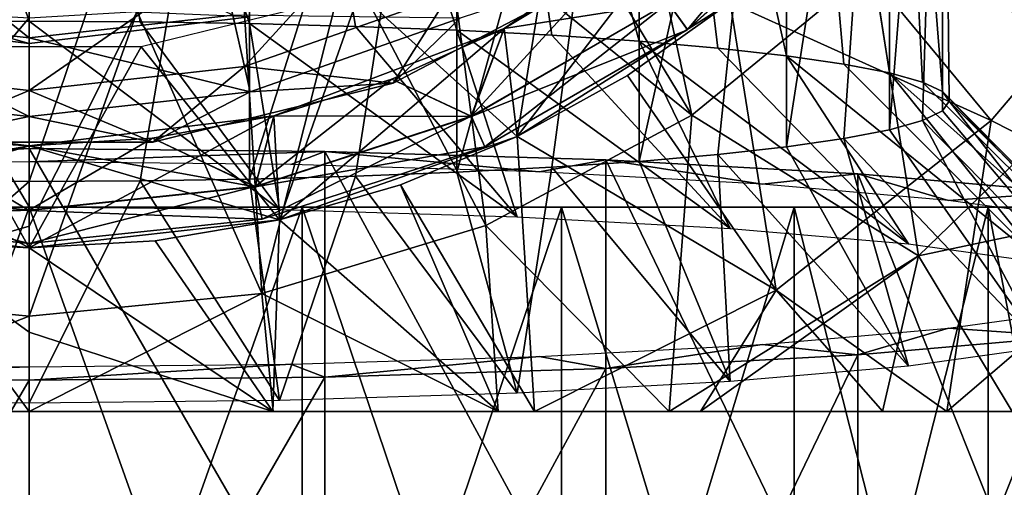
# Model space of a CAD drawing. Header units: millimetres. Extents: x -84 to 84, y -375 to 242.
# Tile 143 of 166: x -0.09 to 9.54, y 191.53 to 196.1. Entities that reach past the tile are written whole.
import ezdxf

# ---------------------------------------------------------------- set-up
doc = ezdxf.new("R2010")
doc.units = ezdxf.units.MM
doc.header["$LTSCALE"] = 81.481481
for name, color, linetype in [('225', 7, 'CONTINUOUS'), ('239', 7, 'CONTINUOUS'), ('248', 7, 'CONTINUOUS'), ('250', 7, 'CONTINUOUS'), ('251', 7, 'CONTINUOUS'), ('252', 7, 'CONTINUOUS'), ('253', 7, 'CONTINUOUS'), ('254', 7, 'CONTINUOUS'), ('255', 7, 'CONTINUOUS'), ('256', 7, 'CONTINUOUS'), ('257', 7, 'CONTINUOUS'), ('258', 7, 'CONTINUOUS'), ('259', 7, 'CONTINUOUS'), ('260', 7, 'CONTINUOUS'), ('261', 7, 'CONTINUOUS'), ('262', 7, 'CONTINUOUS'), ('263', 7, 'CONTINUOUS'), ('267', 7, 'CONTINUOUS'), ('268', 7, 'CONTINUOUS'), ('284', 7, 'CONTINUOUS'), ('285', 7, 'CONTINUOUS'), ('286', 7, 'CONTINUOUS'), ('287', 7, 'CONTINUOUS'), ('292', 7, 'CONTINUOUS'), ('293', 7, 'CONTINUOUS'), ('294', 7, 'CONTINUOUS'), ('295', 7, 'CONTINUOUS'), ('52', 7, 'CONTINUOUS'), ('53', 7, 'CONTINUOUS'), ('59', 7, 'CONTINUOUS')]:
    doc.layers.add(name, color=color, linetype=linetype)

msp = doc.modelspace()

# ---------------------------------------------------------------- linework, layer by layer
at = {"layer": '225', "color": 7, "linetype": 'CONTINUOUS', "true_color": 0xa2afbf}
for points in [[(0, 186.7675, 4.425), (2.6692, 186.7675, 4.1243), (0, 194.2675, 4.425), (0, 186.7675, 4.425)], [(0, 194.2675, 4.425), (2.6692, 186.7675, 4.1243), (2.6703, 194.2675, 4.1241), (0, 194.2675, 4.425)], [(2.6692, 186.7675, -19.2743), (0, 186.7675, -19.575), (2.6703, 194.2675, -19.2741), (2.6692, 186.7675, -19.2743)], [(2.6703, 194.2675, -19.2741), (0, 186.7675, -19.575), (0, 194.2675, -19.575), (2.6703, 194.2675, -19.2741)], [(2.6692, 186.7675, 4.1243), (5.2051, 186.7675, 3.2372), (2.6703, 194.2675, 4.1241), (2.6692, 186.7675, 4.1243)], [(5.2051, 186.7675, -18.3872), (2.6692, 186.7675, -19.2743), (5.2066, 194.2675, -18.3866), (5.2051, 186.7675, -18.3872)], [(5.2066, 194.2675, -18.3866), (2.6692, 186.7675, -19.2743), (2.6703, 194.2675, -19.2741), (5.2066, 194.2675, -18.3866)], [(2.6703, 194.2675, 4.1241), (5.2051, 186.7675, 3.2372), (5.2066, 194.2675, 3.2366), (2.6703, 194.2675, 4.1241)], [(5.2051, 186.7675, 3.2372), (7.4803, 186.7675, 1.8079), (5.2066, 194.2675, 3.2366), (5.2051, 186.7675, 3.2372)], [(7.4803, 186.7675, -16.9579), (5.2051, 186.7675, -18.3872), (7.4819, 194.2675, -16.957), (7.4803, 186.7675, -16.9579)], [(7.4819, 194.2675, -16.957), (5.2051, 186.7675, -18.3872), (5.2066, 194.2675, -18.3866), (7.4819, 194.2675, -16.957)], [(5.2066, 194.2675, 3.2366), (7.4803, 186.7675, 1.8079), (7.4819, 194.2675, 1.807), (5.2066, 194.2675, 3.2366)], [(7.4803, 186.7675, 1.8079), (9.3807, 186.7675, -0.0921), (7.4819, 194.2675, 1.807), (7.4803, 186.7675, 1.8079)], [(9.3807, 186.7675, -15.0579), (7.4803, 186.7675, -16.9579), (9.382, 194.2675, -15.0569), (9.3807, 186.7675, -15.0579)], [(9.382, 194.2675, -15.0569), (7.4803, 186.7675, -16.9579), (7.4819, 194.2675, -16.957), (9.382, 194.2675, -15.0569)], [(7.4819, 194.2675, 1.807), (9.3807, 186.7675, -0.0921), (9.382, 194.2675, -0.0931), (7.4819, 194.2675, 1.807)], [(9.3807, 186.7675, -0.0921), (10.8107, 186.7675, -2.3675), (9.382, 194.2675, -0.0931), (9.3807, 186.7675, -0.0921)], [(10.8107, 186.7675, -12.7825), (9.3807, 186.7675, -15.0579), (10.8116, 194.2675, -12.7816), (10.8107, 186.7675, -12.7825)], [(10.8116, 194.2675, -12.7816), (9.3807, 186.7675, -15.0579), (9.382, 194.2675, -15.0569), (10.8116, 194.2675, -12.7816)], [(9.382, 194.2675, -0.0931), (10.8107, 186.7675, -2.3675), (10.8116, 194.2675, -2.3684), (9.382, 194.2675, -0.0931)]]:
    msp.add_3dface(points, dxfattribs=at)
at = {"layer": '239', "color": 7, "linetype": 'CONTINUOUS', "true_color": 0xa2afbf}
for points in [[(-2.6692, 186.7675, 4.1243), (0, 186.7675, 4.425), (-2.6703, 194.2675, 4.1241), (-2.6692, 186.7675, 4.1243)], [(0, 186.7675, 4.425), (0, 194.2675, 4.425), (-2.6703, 194.2675, 4.1241), (0, 186.7675, 4.425)], [(0, 194.2675, -19.575), (-2.6692, 186.7675, -19.2743), (-2.6703, 194.2675, -19.2741), (0, 194.2675, -19.575)], [(0, 186.7675, -19.575), (-2.6692, 186.7675, -19.2743), (0, 194.2675, -19.575), (0, 186.7675, -19.575)]]:
    msp.add_3dface(points, dxfattribs=at)
at = {"layer": '248', "color": 7, "linetype": 'CONTINUOUS', "true_color": 0xa2afbf}
for points in [[(-2.4475, 194.1434, 19.625), (0, 193.8675, 19.625), (-2.4475, 194.1434, 21.625), (-2.4475, 194.1434, 19.625)], [(-2.4475, 194.1434, 21.625), (0, 193.8675, 19.625), (0, 193.8675, 21.625), (-2.4475, 194.1434, 21.625)]]:
    msp.add_3dface(points, dxfattribs=at)
at = {"layer": '250', "color": 7, "linetype": 'CONTINUOUS', "true_color": 0xa2afbf}
for points in [[(-1.0568, 196.1816, -22.375), (0, 196.1175, -22.375), (-2.2765, 193.4226, -20.2007), (-1.0568, 196.1816, -22.375)], [(-2.2765, 193.4226, -20.2007), (0, 196.1175, -22.375), (0, 194.081, -20.9624), (-2.2765, 193.4226, -20.2007)], [(0, 193.1983, -20.2007), (-2.2765, 193.4226, -20.2007), (0, 194.081, -20.9624), (0, 193.1983, -20.2007)], [(0, 192.2675, 4.2594), (-1.2314, 193.9366, 5.7741), (-2.3835, 192.2673, 4.0142), (0, 192.2675, 4.2594)], [(0, 193.8675, 5.7741), (-1.2314, 193.9366, 5.7741), (0, 193.0433, 5.0423), (0, 193.8675, 5.7741)], [(0, 193.0433, 5.0423), (-1.2314, 193.9366, 5.7741), (0, 192.2675, 4.2594), (0, 193.0433, 5.0423)], [(0, 193.1983, -20.2007), (-2.3848, 192.2673, -19.0274), (-2.2765, 193.4226, -20.2007), (0, 193.1983, -20.2007)], [(0, 192.2675, -19.2729), (-2.3848, 192.2673, -19.0274), (0, 193.1983, -20.2007), (0, 192.2675, -19.2729)]]:
    msp.add_3dface(points, dxfattribs=at)
at = {"layer": '251', "color": 7, "linetype": 'CONTINUOUS', "true_color": 0xa2afbf}
for points in [[(-1.2314, 193.9366, 5.7741), (0, 193.8675, 5.7741), (-2.4475, 194.1434, 7.625), (-1.2314, 193.9366, 5.7741)], [(-2.4475, 194.1434, 7.625), (0, 193.8675, 5.7741), (0, 193.8675, 7.625), (-2.4475, 194.1434, 7.625)]]:
    msp.add_3dface(points, dxfattribs=at)
at = {"layer": '252', "color": 7, "linetype": 'CONTINUOUS', "true_color": 0xa2afbf}
for points in [[(4.6476, 196.0132, 7.625), (4.7733, 194.9571, 7.625), (6.6308, 197.3822, 7.625), (4.6476, 196.0132, 7.625)], [(4.7733, 194.9571, 7.625), (6.8578, 196.267, 7.625), (6.6308, 197.3822, 7.625), (4.7733, 194.9571, 7.625)], [(2.393, 195.1582, 7.625), (2.4475, 194.1434, 7.625), (4.6476, 196.0132, 7.625), (2.393, 195.1582, 7.625)], [(2.4475, 194.1434, 7.625), (4.7733, 194.9571, 7.625), (4.6476, 196.0132, 7.625), (2.4475, 194.1434, 7.625)], [(-2.4475, 194.1434, 7.625), (0, 193.8675, 7.625), (-2.393, 195.1582, 7.625), (-2.4475, 194.1434, 7.625)], [(0, 193.8675, 7.625), (0, 194.8675, 7.625), (-2.393, 195.1582, 7.625), (0, 193.8675, 7.625)], [(0, 194.8675, 7.625), (2.4475, 194.1434, 7.625), (2.393, 195.1582, 7.625), (0, 194.8675, 7.625)], [(0, 193.8675, 7.625), (2.4475, 194.1434, 7.625), (0, 194.8675, 7.625), (0, 193.8675, 7.625)]]:
    msp.add_3dface(points, dxfattribs=at)
at = {"layer": '253', "color": 7, "linetype": 'CONTINUOUS', "true_color": 0xa2afbf}
for points in [[(-2.393, 195.1582, 7.625), (0, 194.8675, 7.625), (-2.3932, 195.1581, 10.125), (-2.393, 195.1582, 7.625)], [(-2.3932, 195.1581, 10.125), (0, 194.8675, 7.625), (-1.2054, 194.9404, 10.125), (-2.3932, 195.1581, 10.125)], [(-1.2054, 194.9404, 10.125), (0, 194.8675, 7.625), (0, 194.8675, 10.125), (-1.2054, 194.9404, 10.125)]]:
    msp.add_3dface(points, dxfattribs=at)
at = {"layer": '254', "color": 7, "linetype": 'CONTINUOUS', "true_color": 0xa2afbf}
for points in [[(-2.2108, 194.4664, 15.7965), (0, 194.2341, 15.7965), (-1.2054, 194.9404, 17.125), (-2.2108, 194.4664, 15.7965)], [(-1.2054, 194.9404, 10.125), (0, 194.8675, 10.125), (-2.2105, 194.4679, 11.4494), (-1.2054, 194.9404, 10.125)], [(-2.2105, 194.4679, 11.4494), (0, 194.8675, 10.125), (0, 194.2355, 11.4494), (-2.2105, 194.4679, 11.4494)], [(0, 194.2341, 15.7965), (0, 194.8675, 17.125), (-1.2054, 194.9404, 17.125), (0, 194.2341, 15.7965)], [(-2.2784, 194.1487, 14.3594), (0, 193.9092, 14.3594), (-2.2108, 194.4664, 15.7965), (-2.2784, 194.1487, 14.3594)], [(-2.2105, 194.4679, 11.4494), (0, 194.2355, 11.4494), (-2.2783, 194.1491, 12.8862), (-2.2105, 194.4679, 11.4494)], [(0, 193.9092, 14.3594), (0, 194.2341, 15.7965), (-2.2108, 194.4664, 15.7965), (0, 193.9092, 14.3594)], [(0, 194.2355, 11.4494), (0, 193.9097, 12.8862), (-2.2783, 194.1491, 12.8862), (0, 194.2355, 11.4494)], [(-2.2783, 194.1491, 12.8862), (0, 193.9097, 12.8862), (-2.2784, 194.1487, 14.3594), (-2.2783, 194.1491, 12.8862)], [(0, 193.9097, 12.8862), (0, 193.9092, 14.3594), (-2.2784, 194.1487, 14.3594), (0, 193.9097, 12.8862)]]:
    msp.add_3dface(points, dxfattribs=at)
at = {"layer": '255', "color": 7, "linetype": 'CONTINUOUS', "true_color": 0xa2afbf}
for points in [[(-1.2054, 194.9404, 17.125), (0, 194.8675, 17.125), (-2.393, 195.1582, 19.625), (-1.2054, 194.9404, 17.125)], [(-2.393, 195.1582, 19.625), (0, 194.8675, 17.125), (0, 194.8675, 19.625), (-2.393, 195.1582, 19.625)]]:
    msp.add_3dface(points, dxfattribs=at)
at = {"layer": '256', "color": 7, "linetype": 'CONTINUOUS', "true_color": 0xa2afbf}
for points in [[(4.6476, 196.0132, 19.625), (6.6308, 197.3822, 19.625), (4.7733, 194.9571, 19.625), (4.6476, 196.0132, 19.625)], [(4.7733, 194.9571, 19.625), (6.6308, 197.3822, 19.625), (6.8578, 196.267, 19.625), (4.7733, 194.9571, 19.625)], [(2.393, 195.1582, 19.625), (4.6476, 196.0132, 19.625), (2.4475, 194.1434, 19.625), (2.393, 195.1582, 19.625)], [(2.4475, 194.1434, 19.625), (4.6476, 196.0132, 19.625), (4.7733, 194.9571, 19.625), (2.4475, 194.1434, 19.625)], [(-2.4475, 194.1434, 19.625), (-2.393, 195.1582, 19.625), (0, 194.8675, 19.625), (-2.4475, 194.1434, 19.625)], [(0, 193.8675, 19.625), (0, 194.8675, 19.625), (2.393, 195.1582, 19.625), (0, 193.8675, 19.625)], [(0, 193.8675, 19.625), (2.393, 195.1582, 19.625), (2.4475, 194.1434, 19.625), (0, 193.8675, 19.625)], [(0, 193.8675, 19.625), (-2.4475, 194.1434, 19.625), (0, 194.8675, 19.625), (0, 193.8675, 19.625)]]:
    msp.add_3dface(points, dxfattribs=at)
at = {"layer": '257', "color": 7, "linetype": 'CONTINUOUS', "true_color": 0xa2afbf}
for points in [[(6.8578, 196.267, 21.625), (4.7733, 194.9571, 21.625), (6.8578, 196.267, 19.625), (6.8578, 196.267, 21.625)], [(4.7733, 194.9571, 21.625), (4.7733, 194.9571, 19.625), (6.8578, 196.267, 19.625), (4.7733, 194.9571, 21.625)], [(4.7733, 194.9571, 21.625), (2.4475, 194.1434, 21.625), (4.7733, 194.9571, 19.625), (4.7733, 194.9571, 21.625)], [(2.4475, 194.1434, 21.625), (2.4475, 194.1434, 19.625), (4.7733, 194.9571, 19.625), (2.4475, 194.1434, 21.625)], [(0, 193.8675, 21.625), (0, 193.8675, 19.625), (2.4475, 194.1434, 19.625), (0, 193.8675, 21.625)], [(2.4475, 194.1434, 21.625), (0, 193.8675, 21.625), (2.4475, 194.1434, 19.625), (2.4475, 194.1434, 21.625)]]:
    msp.add_3dface(points, dxfattribs=at)
at = {"layer": '258', "color": 7, "linetype": 'CONTINUOUS', "true_color": 0xa2afbf}
for points in [[(8.2513, 196.6162, -20.2007), (9.7025, 198.3845, -20.2007), (10.7832, 195.8061, -17.4391), (8.2513, 196.6162, -20.2007)], [(4.9703, 197.6665, -22.375), (5.8018, 198.3176, -22.375), (6.483, 195.165, -20.2007), (4.9703, 197.6665, -22.375)], [(6.483, 195.165, -20.2007), (5.8018, 198.3176, -22.375), (8.2513, 196.6162, -20.2007), (6.483, 195.165, -20.2007)], [(4.0669, 197.1202, -22.375), (4.9703, 197.6665, -22.375), (6.483, 195.165, -20.2007), (4.0669, 197.1202, -22.375)], [(3.1024, 196.686, -22.375), (4.0669, 197.1202, -22.375), (4.4656, 194.0866, -20.2007), (3.1024, 196.686, -22.375)], [(4.4656, 194.0866, -20.2007), (4.0669, 197.1202, -22.375), (6.483, 195.165, -20.2007), (4.4656, 194.0866, -20.2007)], [(7.7779, 197.089, 5.7741), (6.8581, 196.2671, 5.7741), (9.4092, 195.1136, 3.1434), (7.7779, 197.089, 5.7741)], [(11.1429, 197.1534, 3.1434), (7.7779, 197.089, 5.7741), (9.4092, 195.1136, 3.1434), (11.1429, 197.1534, 3.1434)], [(11.1429, 197.1534, 3.1434), (9.4092, 195.1136, 3.1434), (11.228, 194.19, 0.0302), (11.1429, 197.1534, 3.1434)], [(2.0936, 196.3718, -22.375), (3.1024, 196.686, -22.375), (2.2765, 193.4226, -20.2007), (2.0936, 196.3718, -22.375)], [(2.2765, 193.4226, -20.2007), (3.1024, 196.686, -22.375), (4.4656, 194.0866, -20.2007), (2.2765, 193.4226, -20.2007)], [(6.483, 195.165, -20.2007), (8.2513, 196.6162, -20.2007), (8.6981, 193.7891, -17.4391), (6.483, 195.165, -20.2007)], [(8.6981, 193.7891, -17.4391), (8.2513, 196.6162, -20.2007), (10.7832, 195.8061, -17.4391), (8.6981, 193.7891, -17.4391)], [(1.0568, 196.1816, -22.375), (2.0936, 196.3718, -22.375), (2.2765, 193.4226, -20.2007), (1.0568, 196.1816, -22.375)], [(6.8581, 196.2671, 5.7741), (5.8521, 195.5534, 5.7741), (7.3084, 193.4544, 3.1434), (6.8581, 196.2671, 5.7741)], [(9.4092, 195.1136, 3.1434), (6.8581, 196.2671, 5.7741), (7.3084, 193.4544, 3.1434), (9.4092, 195.1136, 3.1434)], [(0, 196.1175, -22.375), (1.0568, 196.1816, -22.375), (0, 194.081, -20.9624), (0, 196.1175, -22.375)], [(1.0568, 196.1816, -22.375), (0, 193.1983, -20.2007), (0, 194.081, -20.9624), (1.0568, 196.1816, -22.375)], [(0, 193.1983, -20.2007), (1.0568, 196.1816, -22.375), (2.2765, 193.4226, -20.2007), (0, 193.1983, -20.2007)], [(11.9949, 194.4864, -14.2297), (8.6981, 193.7891, -17.4391), (10.7832, 195.8061, -17.4391), (11.9949, 194.4864, -14.2297)], [(5.8521, 195.5534, 5.7741), (4.7725, 194.9567, 5.7741), (7.3084, 193.4544, 3.1434), (5.8521, 195.5534, 5.7741)], [(4.4656, 194.0866, -20.2007), (6.483, 195.165, -20.2007), (6.2611, 192.2675, -17.4605), (4.4656, 194.0866, -20.2007)], [(6.2611, 192.2675, -17.4605), (6.483, 195.165, -20.2007), (8.6981, 193.7891, -17.4391), (6.2611, 192.2675, -17.4605)], [(9.4092, 195.1136, 3.1434), (7.3084, 193.4544, 3.1434), (8.9756, 192.2672, 0.0799), (9.4092, 195.1136, 3.1434)], [(9.4092, 195.1136, 3.1434), (8.9756, 192.2672, 0.0799), (11.228, 194.19, 0.0302), (9.4092, 195.1136, 3.1434)], [(4.7725, 194.9567, 5.7741), (3.6329, 194.4847, 5.7741), (4.9433, 192.2676, 3.166), (4.7725, 194.9567, 5.7741)], [(7.3084, 193.4544, 3.1434), (4.7725, 194.9567, 5.7741), (4.9433, 192.2676, 3.166), (7.3084, 193.4544, 3.1434)], [(3.6329, 194.4847, 5.7741), (2.4476, 194.1433, 5.7741), (4.5885, 192.2671, 3.3233), (3.6329, 194.4847, 5.7741)], [(4.9433, 192.2676, 3.166), (3.6329, 194.4847, 5.7741), (4.5885, 192.2671, 3.3233), (4.9433, 192.2676, 3.166)], [(11.9949, 194.4864, -14.2297), (9.6154, 192.2669, -14.2604), (8.6981, 193.7891, -17.4391), (11.9949, 194.4864, -14.2297)], [(8.9756, 192.2672, 0.0799), (9.923, 192.2675, -1.2141), (11.228, 194.19, 0.0302), (8.9756, 192.2672, 0.0799)], [(2.4476, 194.1433, 5.7741), (1.2315, 193.9367, 5.7741), (2.3835, 192.2673, 4.0142), (2.4476, 194.1433, 5.7741)], [(4.5885, 192.2671, 3.3233), (2.4476, 194.1433, 5.7741), (2.3835, 192.2673, 4.0142), (4.5885, 192.2671, 3.3233)], [(2.2765, 193.4226, -20.2007), (4.4656, 194.0866, -20.2007), (4.5882, 192.2671, -18.3369), (2.2765, 193.4226, -20.2007)], [(4.5882, 192.2671, -18.3369), (4.4656, 194.0866, -20.2007), (6.2611, 192.2675, -17.4605), (4.5882, 192.2671, -18.3369)], [(1.2315, 193.9367, 5.7741), (0, 193.8675, 5.7741), (2.3835, 192.2673, 4.0142), (1.2315, 193.9367, 5.7741)], [(0, 193.8675, 5.7741), (0, 193.0433, 5.0423), (2.3835, 192.2673, 4.0142), (0, 193.8675, 5.7741)], [(6.2611, 192.2675, -17.4605), (8.6981, 193.7891, -17.4391), (6.565, 192.2678, -17.2625), (6.2611, 192.2675, -17.4605)], [(6.565, 192.2678, -17.2625), (8.6981, 193.7891, -17.4391), (8.3462, 192.2679, -15.7842), (6.565, 192.2678, -17.2625)], [(8.6981, 193.7891, -17.4391), (9.6154, 192.2669, -14.2604), (8.3462, 192.2679, -15.7842), (8.6981, 193.7891, -17.4391)], [(0, 192.2675, -19.2729), (0, 193.1983, -20.2007), (2.2765, 193.4226, -20.2007), (0, 192.2675, -19.2729)], [(0, 192.2675, -19.2729), (2.2765, 193.4226, -20.2007), (2.3849, 192.2673, -19.0274), (0, 192.2675, -19.2729)], [(2.3849, 192.2673, -19.0274), (2.2765, 193.4226, -20.2007), (4.5882, 192.2671, -18.3369), (2.3849, 192.2673, -19.0274)], [(7.3084, 193.4544, 3.1434), (4.9433, 192.2676, 3.166), (6.5672, 192.2678, 2.2475), (7.3084, 193.4544, 3.1434)], [(8.35, 192.2678, 0.7667), (7.3084, 193.4544, 3.1434), (6.5672, 192.2678, 2.2475), (8.35, 192.2678, 0.7667)], [(8.9756, 192.2672, 0.0799), (7.3084, 193.4544, 3.1434), (8.35, 192.2678, 0.7667), (8.9756, 192.2672, 0.0799)], [(0, 193.0433, 5.0423), (0, 192.2675, 4.2594), (2.3835, 192.2673, 4.0142), (0, 193.0433, 5.0423)]]:
    msp.add_3dface(points, dxfattribs=at)
at = {"layer": '259', "color": 7, "linetype": 'CONTINUOUS', "true_color": 0xa2afbf}
for points in [[(6.8578, 196.267, 7.625), (4.7733, 194.9571, 7.625), (6.8581, 196.2671, 5.7741), (6.8578, 196.267, 7.625)], [(4.7733, 194.9571, 7.625), (5.8521, 195.5534, 5.7741), (6.8581, 196.2671, 5.7741), (4.7733, 194.9571, 7.625)], [(4.7733, 194.9571, 7.625), (4.7725, 194.9567, 5.7741), (5.8521, 195.5534, 5.7741), (4.7733, 194.9571, 7.625)], [(4.7733, 194.9571, 7.625), (2.4475, 194.1434, 7.625), (4.7725, 194.9567, 5.7741), (4.7733, 194.9571, 7.625)], [(2.4475, 194.1434, 7.625), (3.6329, 194.4847, 5.7741), (4.7725, 194.9567, 5.7741), (2.4475, 194.1434, 7.625)], [(2.4475, 194.1434, 7.625), (2.4476, 194.1433, 5.7741), (3.6329, 194.4847, 5.7741), (2.4475, 194.1434, 7.625)], [(2.4475, 194.1434, 7.625), (0, 193.8675, 7.625), (2.4476, 194.1433, 5.7741), (2.4475, 194.1434, 7.625)], [(0, 193.8675, 7.625), (1.2315, 193.9367, 5.7741), (2.4476, 194.1433, 5.7741), (0, 193.8675, 7.625)], [(0, 193.8675, 7.625), (0, 193.8675, 5.7741), (1.2315, 193.9367, 5.7741), (0, 193.8675, 7.625)]]:
    msp.add_3dface(points, dxfattribs=at)
at = {"layer": '260', "color": 7, "linetype": 'CONTINUOUS', "true_color": 0xa2afbf}
for points in [[(4.6476, 196.0132, 7.625), (6.6308, 197.3822, 7.625), (4.6472, 196.0129, 10.125), (4.6476, 196.0132, 7.625)], [(4.6472, 196.0129, 10.125), (6.6308, 197.3822, 7.625), (5.6806, 196.6377, 10.125), (4.6472, 196.0129, 10.125)], [(2.393, 195.1582, 7.625), (4.6476, 196.0132, 7.625), (2.3932, 195.1581, 10.125), (2.393, 195.1582, 7.625)], [(2.3932, 195.1581, 10.125), (4.6476, 196.0132, 7.625), (3.546, 195.5173, 10.125), (2.3932, 195.1581, 10.125)], [(3.546, 195.5173, 10.125), (4.6476, 196.0132, 7.625), (4.6472, 196.0129, 10.125), (3.546, 195.5173, 10.125)], [(0, 194.8675, 7.625), (2.393, 195.1582, 7.625), (0, 194.8675, 10.125), (0, 194.8675, 7.625)], [(0, 194.8675, 10.125), (2.393, 195.1582, 7.625), (1.2054, 194.9404, 10.125), (0, 194.8675, 10.125)], [(1.2054, 194.9404, 10.125), (2.393, 195.1582, 7.625), (2.3932, 195.1581, 10.125), (1.2054, 194.9404, 10.125)]]:
    msp.add_3dface(points, dxfattribs=at)
at = {"layer": '261', "color": 7, "linetype": 'CONTINUOUS', "true_color": 0xa2afbf}
for points in [[(6.2493, 196.266, 11.4494), (7.9011, 197.7533, 11.4494), (6.4408, 196.0024, 12.8862), (6.2493, 196.266, 11.4494)], [(6.4408, 196.0024, 12.8862), (7.9011, 197.7533, 11.4494), (8.1432, 197.5353, 12.8862), (6.4408, 196.0024, 12.8862)], [(6.4411, 196.002, 14.3594), (8.1436, 197.535, 14.3594), (6.2502, 196.2649, 15.7965), (6.4411, 196.002, 14.3594)], [(6.4408, 196.0024, 12.8862), (8.1432, 197.5353, 12.8862), (6.4411, 196.002, 14.3594), (6.4408, 196.0024, 12.8862)], [(6.4411, 196.002, 14.3594), (8.1432, 197.5353, 12.8862), (8.1436, 197.535, 14.3594), (6.4411, 196.002, 14.3594)], [(4.6472, 196.0129, 10.125), (5.6806, 196.6377, 10.125), (4.3244, 195.1547, 11.4494), (4.6472, 196.0129, 10.125)], [(4.3244, 195.1547, 11.4494), (5.6806, 196.6377, 10.125), (6.2493, 196.266, 11.4494), (4.3244, 195.1547, 11.4494)], [(4.6472, 196.0129, 17.125), (6.2502, 196.2649, 15.7965), (5.6806, 196.6377, 17.125), (4.6472, 196.0129, 17.125)], [(4.3244, 195.1547, 11.4494), (6.2493, 196.266, 11.4494), (4.4569, 194.857, 12.8862), (4.3244, 195.1547, 11.4494)], [(4.325, 195.1534, 15.7965), (6.4411, 196.002, 14.3594), (6.2502, 196.2649, 15.7965), (4.325, 195.1534, 15.7965)], [(4.325, 195.1534, 15.7965), (6.2502, 196.2649, 15.7965), (4.6472, 196.0129, 17.125), (4.325, 195.1534, 15.7965)], [(4.4569, 194.857, 12.8862), (6.2493, 196.266, 11.4494), (6.4408, 196.0024, 12.8862), (4.4569, 194.857, 12.8862)], [(3.546, 195.5173, 10.125), (4.6472, 196.0129, 10.125), (4.3244, 195.1547, 11.4494), (3.546, 195.5173, 10.125)], [(3.546, 195.5173, 17.125), (4.325, 195.1534, 15.7965), (4.6472, 196.0129, 17.125), (3.546, 195.5173, 17.125)], [(4.4571, 194.8566, 14.3594), (6.4411, 196.002, 14.3594), (4.325, 195.1534, 15.7965), (4.4571, 194.8566, 14.3594)], [(4.4569, 194.857, 12.8862), (6.4408, 196.0024, 12.8862), (4.4571, 194.8566, 14.3594), (4.4569, 194.857, 12.8862)], [(4.4571, 194.8566, 14.3594), (6.4408, 196.0024, 12.8862), (6.4411, 196.002, 14.3594), (4.4571, 194.8566, 14.3594)], [(2.3932, 195.1581, 10.125), (3.546, 195.5173, 10.125), (2.2105, 194.4679, 11.4494), (2.3932, 195.1581, 10.125)], [(2.2105, 194.4679, 11.4494), (3.546, 195.5173, 10.125), (4.3244, 195.1547, 11.4494), (2.2105, 194.4679, 11.4494)], [(2.3932, 195.1581, 17.125), (4.325, 195.1534, 15.7965), (3.546, 195.5173, 17.125), (2.3932, 195.1581, 17.125)], [(1.2054, 194.9404, 10.125), (2.3932, 195.1581, 10.125), (2.2105, 194.4679, 11.4494), (1.2054, 194.9404, 10.125)], [(1.2054, 194.9404, 17.125), (2.2108, 194.4664, 15.7965), (2.3932, 195.1581, 17.125), (1.2054, 194.9404, 17.125)], [(2.2105, 194.4679, 11.4494), (4.3244, 195.1547, 11.4494), (2.2783, 194.1491, 12.8862), (2.2105, 194.4679, 11.4494)], [(2.2108, 194.4664, 15.7965), (4.325, 195.1534, 15.7965), (2.3932, 195.1581, 17.125), (2.2108, 194.4664, 15.7965)], [(2.2108, 194.4664, 15.7965), (4.4571, 194.8566, 14.3594), (4.325, 195.1534, 15.7965), (2.2108, 194.4664, 15.7965)], [(2.2783, 194.1491, 12.8862), (4.3244, 195.1547, 11.4494), (4.4569, 194.857, 12.8862), (2.2783, 194.1491, 12.8862)], [(0, 194.2355, 11.4494), (0, 194.8675, 10.125), (1.2054, 194.9404, 10.125), (0, 194.2355, 11.4494)], [(0, 194.2355, 11.4494), (1.2054, 194.9404, 10.125), (2.2105, 194.4679, 11.4494), (0, 194.2355, 11.4494)], [(0, 194.8675, 17.125), (2.2108, 194.4664, 15.7965), (1.2054, 194.9404, 17.125), (0, 194.8675, 17.125)], [(0, 194.8675, 17.125), (0, 194.2341, 15.7965), (2.2108, 194.4664, 15.7965), (0, 194.8675, 17.125)], [(2.2784, 194.1487, 14.3594), (4.4571, 194.8566, 14.3594), (2.2108, 194.4664, 15.7965), (2.2784, 194.1487, 14.3594)], [(2.2783, 194.1491, 12.8862), (4.4569, 194.857, 12.8862), (2.2784, 194.1487, 14.3594), (2.2783, 194.1491, 12.8862)], [(2.2784, 194.1487, 14.3594), (4.4569, 194.857, 12.8862), (4.4571, 194.8566, 14.3594), (2.2784, 194.1487, 14.3594)], [(0, 193.9097, 12.8862), (0, 194.2355, 11.4494), (2.2105, 194.4679, 11.4494), (0, 193.9097, 12.8862)], [(0, 193.9097, 12.8862), (2.2105, 194.4679, 11.4494), (2.2783, 194.1491, 12.8862), (0, 193.9097, 12.8862)], [(0, 194.2341, 15.7965), (2.2784, 194.1487, 14.3594), (2.2108, 194.4664, 15.7965), (0, 194.2341, 15.7965)], [(0, 194.2341, 15.7965), (0, 193.9092, 14.3594), (2.2784, 194.1487, 14.3594), (0, 194.2341, 15.7965)], [(0, 193.9092, 14.3594), (0, 193.9097, 12.8862), (2.2783, 194.1491, 12.8862), (0, 193.9092, 14.3594)], [(0, 193.9092, 14.3594), (2.2783, 194.1491, 12.8862), (2.2784, 194.1487, 14.3594), (0, 193.9092, 14.3594)]]:
    msp.add_3dface(points, dxfattribs=at)
at = {"layer": '262', "color": 7, "linetype": 'CONTINUOUS', "true_color": 0xa2afbf}
for points in [[(6.6308, 197.3822, 19.625), (4.6476, 196.0132, 19.625), (6.6312, 197.3824, 17.125), (6.6308, 197.3822, 19.625)], [(4.6476, 196.0132, 19.625), (5.6806, 196.6377, 17.125), (6.6312, 197.3824, 17.125), (4.6476, 196.0132, 19.625)], [(4.6476, 196.0132, 19.625), (4.6472, 196.0129, 17.125), (5.6806, 196.6377, 17.125), (4.6476, 196.0132, 19.625)], [(4.6476, 196.0132, 19.625), (2.393, 195.1582, 19.625), (4.6472, 196.0129, 17.125), (4.6476, 196.0132, 19.625)], [(2.393, 195.1582, 19.625), (3.546, 195.5173, 17.125), (4.6472, 196.0129, 17.125), (2.393, 195.1582, 19.625)], [(2.393, 195.1582, 19.625), (2.3932, 195.1581, 17.125), (3.546, 195.5173, 17.125), (2.393, 195.1582, 19.625)], [(2.393, 195.1582, 19.625), (0, 194.8675, 19.625), (2.3932, 195.1581, 17.125), (2.393, 195.1582, 19.625)], [(0, 194.8675, 19.625), (1.2054, 194.9404, 17.125), (2.3932, 195.1581, 17.125), (0, 194.8675, 19.625)], [(0, 194.8675, 19.625), (0, 194.8675, 17.125), (1.2054, 194.9404, 17.125), (0, 194.8675, 19.625)]]:
    msp.add_3dface(points, dxfattribs=at)
at = {"layer": '263', "color": 7, "linetype": 'CONTINUOUS', "true_color": 0xa2afbf}
for points in [[(3.2274, 196.3592, 21.625), (4.7733, 194.9571, 21.625), (5.1689, 197.378, 21.625), (3.2274, 196.3592, 21.625)], [(4.7733, 194.9571, 21.625), (6.8578, 196.267, 21.625), (5.1689, 197.378, 21.625), (4.7733, 194.9571, 21.625)], [(1.0962, 195.8338, 21.625), (2.4475, 194.1434, 21.625), (3.2274, 196.3592, 21.625), (1.0962, 195.8338, 21.625)], [(2.4475, 194.1434, 21.625), (4.7733, 194.9571, 21.625), (3.2274, 196.3592, 21.625), (2.4475, 194.1434, 21.625)], [(-2.4475, 194.1434, 21.625), (0, 193.8675, 21.625), (-1.0962, 195.8338, 21.625), (-2.4475, 194.1434, 21.625)], [(-1.0962, 195.8338, 21.625), (0, 193.8675, 21.625), (1.0962, 195.8338, 21.625), (-1.0962, 195.8338, 21.625)], [(0, 193.8675, 21.625), (2.4475, 194.1434, 21.625), (1.0962, 195.8338, 21.625), (0, 193.8675, 21.625)]]:
    msp.add_3dface(points, dxfattribs=at)
at = {"layer": '267', "color": 7, "linetype": 'CONTINUOUS', "true_color": 0xa2afbf}
for points in [[(0, 195.9209, -28.4297), (-1.7294, 197.2907, -26.7378), (-1.9908, 196.1452, -28.4297), (0, 195.9209, -28.4297)], [(0, 197.0959, -26.7378), (-1.7294, 197.2907, -26.7378), (0, 195.9209, -28.4297), (0, 197.0959, -26.7378)], [(1.9908, 196.1452, -28.4297), (0, 197.0959, -26.7378), (0, 195.9209, -28.4297), (1.9908, 196.1452, -28.4297)], [(5.7038, 196.6052, -32.3667), (4.2155, 196.114, -30.3407), (3.5606, 195.4802, -32.3667), (5.7038, 196.6052, -32.3667)], [(0, 195.1518, -30.3407), (-1.9908, 196.1452, -28.4297), (-2.1619, 195.3954, -30.3407), (0, 195.1518, -30.3407)], [(0, 195.9209, -28.4297), (-1.9908, 196.1452, -28.4297), (0, 195.1518, -30.3407), (0, 195.9209, -28.4297)], [(1.9908, 196.1452, -28.4297), (0, 195.9209, -28.4297), (2.1619, 195.3954, -30.3407), (1.9908, 196.1452, -28.4297)], [(4.2155, 196.114, -30.3407), (1.9908, 196.1452, -28.4297), (2.1619, 195.3954, -30.3407), (4.2155, 196.114, -30.3407)], [(4.2155, 196.114, -30.3407), (2.1619, 195.3954, -30.3407), (3.5606, 195.4802, -32.3667), (4.2155, 196.114, -30.3407)], [(2.1619, 195.3954, -30.3407), (0, 195.9209, -28.4297), (0, 195.1518, -30.3407), (2.1619, 195.3954, -30.3407)], [(3.5606, 195.4802, -32.3667), (2.1619, 195.3954, -30.3407), (1.2103, 194.9009, -32.3667), (3.5606, 195.4802, -32.3667)], [(0, 195.1518, -30.3407), (-2.1619, 195.3954, -30.3407), (-1.2103, 194.9009, -32.3667), (0, 195.1518, -30.3407)], [(2.1619, 195.3954, -30.3407), (0, 195.1518, -30.3407), (1.2103, 194.9009, -32.3667), (2.1619, 195.3954, -30.3407)], [(1.2103, 194.9009, -32.3667), (0, 195.1518, -30.3407), (-1.2103, 194.9009, -32.3667), (1.2103, 194.9009, -32.3667)]]:
    msp.add_3dface(points, dxfattribs=at)
at = {"layer": '268', "color": 7, "linetype": 'CONTINUOUS', "true_color": 0xa2afbf}
for points in [[(1.8636, 196.7024, -36.6856), (3.6338, 197.3218, -36.6856), (2.1053, 195.6435, -34.6227), (1.8636, 196.7024, -36.6856)], [(2.1053, 195.6435, -34.6227), (3.6338, 197.3218, -36.6856), (4.1051, 196.3432, -34.6227), (2.1053, 195.6435, -34.6227)], [(-1.8636, 196.7024, -36.6856), (0, 196.4925, -36.6856), (-2.1053, 195.6435, -34.6227), (-1.8636, 196.7024, -36.6856)], [(0, 196.4925, -36.6856), (1.8636, 196.7024, -36.6856), (0, 195.4063, -34.6227), (0, 196.4925, -36.6856)], [(0, 195.4063, -34.6227), (1.8636, 196.7024, -36.6856), (2.1053, 195.6435, -34.6227), (0, 195.4063, -34.6227)], [(5.7038, 196.6052, -32.3667), (3.5606, 195.4802, -32.3667), (4.1051, 196.3432, -34.6227), (5.7038, 196.6052, -32.3667)], [(-2.1053, 195.6435, -34.6227), (0, 196.4925, -36.6856), (0, 195.4063, -34.6227), (-2.1053, 195.6435, -34.6227)], [(3.5606, 195.4802, -32.3667), (2.1053, 195.6435, -34.6227), (4.1051, 196.3432, -34.6227), (3.5606, 195.4802, -32.3667)], [(-1.2103, 194.9009, -32.3667), (-2.1053, 195.6435, -34.6227), (0, 195.4063, -34.6227), (-1.2103, 194.9009, -32.3667)], [(1.2103, 194.9009, -32.3667), (0, 195.4063, -34.6227), (2.1053, 195.6435, -34.6227), (1.2103, 194.9009, -32.3667)], [(3.5606, 195.4802, -32.3667), (1.2103, 194.9009, -32.3667), (2.1053, 195.6435, -34.6227), (3.5606, 195.4802, -32.3667)], [(1.2103, 194.9009, -32.3667), (-1.2103, 194.9009, -32.3667), (0, 195.4063, -34.6227), (1.2103, 194.9009, -32.3667)]]:
    msp.add_3dface(points, dxfattribs=at)
at = {"layer": '284', "color": 7, "linetype": 'CONTINUOUS', "true_color": 0xa2afbf}
for points in [[(0, 195.8675, 147.625), (-2.1538, 196.129, 147.625), (0, 195.8675, 19.625), (0, 195.8675, 147.625)], [(0, 195.8675, 19.625), (-2.1538, 196.129, 147.625), (-2.1538, 196.129, 19.625), (0, 195.8675, 19.625)]]:
    msp.add_3dface(points, dxfattribs=at)
at = {"layer": '285', "color": 7, "linetype": 'CONTINUOUS', "true_color": 0xa2afbf}
for points in [[(0, 195.8675, 147.625), (0, 195.8675, 19.625), (2.1538, 196.129, 19.625), (0, 195.8675, 147.625)], [(2.1538, 196.129, 147.625), (0, 195.8675, 147.625), (2.1538, 196.129, 19.625), (2.1538, 196.129, 147.625)]]:
    msp.add_3dface(points, dxfattribs=at)
at = {"layer": '286', "color": 7, "linetype": 'CONTINUOUS', "true_color": 0xa2afbf}
for points in [[(-2.1538, 196.129, 147.625), (0, 195.8675, 147.625), (-2.0027, 196.4391, 151.5797), (-2.1538, 196.129, 147.625)], [(-2.0027, 196.4391, 151.5797), (0, 195.8675, 147.625), (0, 196.2169, 151.6189), (-2.0027, 196.4391, 151.5797)]]:
    msp.add_3dface(points, dxfattribs=at)
at = {"layer": '287', "color": 7, "linetype": 'CONTINUOUS', "true_color": 0xa2afbf}
msp.add_3dface([(0, 195.8675, 147.625), (2.1538, 196.129, 147.625), (0, 196.2169, 151.6189), (0, 195.8675, 147.625)], dxfattribs=at)
at = {"layer": '292', "color": 7, "linetype": 'CONTINUOUS', "true_color": 0xa2afbf}
for points in [[(0, 202.4133, 251.4707), (-2.1538, 202.3905, 251.2101), (0, 196.0859, 252.0242), (0, 202.4133, 251.4707)], [(0, 196.0859, 252.0242), (-2.1538, 202.3905, 251.2101), (-1.0848, 196.0802, 251.9589), (0, 196.0859, 252.0242)], [(-2.1538, 200.8673, 233.7997), (0, 200.8445, 233.5392), (-2.1538, 194.5399, 234.3533), (-2.1538, 200.8673, 233.7997)], [(-2.1538, 194.5399, 234.3533), (0, 200.8445, 233.5392), (-1.0848, 194.5228, 234.1581), (-2.1538, 194.5399, 234.3533)], [(0, 200.8445, 233.5392), (0, 194.5171, 234.0927), (-1.0848, 194.5228, 234.1581), (0, 200.8445, 233.5392)]]:
    msp.add_3dface(points, dxfattribs=at)
at = {"layer": '293', "color": 7, "linetype": 'CONTINUOUS', "true_color": 0xa2afbf}
for points in [[(2.1538, 202.3905, 251.2101), (0, 202.4133, 251.4707), (2.1538, 196.0631, 251.7637), (2.1538, 202.3905, 251.2101)], [(0, 202.4133, 251.4707), (0, 196.0859, 252.0242), (1.0848, 196.0802, 251.9589), (0, 202.4133, 251.4707)], [(2.1538, 196.0631, 251.7637), (0, 202.4133, 251.4707), (1.0848, 196.0802, 251.9589), (2.1538, 196.0631, 251.7637)], [(4.1825, 202.3235, 250.4437), (2.1538, 202.3905, 251.2101), (4.1825, 195.996, 250.9973), (4.1825, 202.3235, 250.4437)], [(4.1825, 195.996, 250.9973), (2.1538, 202.3905, 251.2101), (3.1914, 196.0349, 251.4416), (4.1825, 195.996, 250.9973)], [(3.1914, 196.0349, 251.4416), (2.1538, 202.3905, 251.2101), (2.1538, 196.0631, 251.7637), (3.1914, 196.0349, 251.4416)], [(5.9681, 202.216, 249.2159), (4.1825, 202.3235, 250.4437), (5.9681, 195.8886, 249.7694), (5.9681, 202.216, 249.2159)], [(5.9681, 195.8886, 249.7694), (4.1825, 202.3235, 250.4437), (5.1126, 195.947, 250.4372), (5.9681, 195.8886, 249.7694)], [(5.1126, 195.947, 250.4372), (4.1825, 202.3235, 250.4437), (4.1825, 195.996, 250.9973), (5.1126, 195.947, 250.4372)], [(7.4069, 202.0745, 247.598), (5.9681, 202.216, 249.2159), (7.4069, 195.7471, 248.1516), (7.4069, 202.0745, 247.598)], [(7.4069, 195.7471, 248.1516), (5.9681, 202.216, 249.2159), (6.7366, 195.8216, 249.0039), (7.4069, 195.7471, 248.1516)], [(6.7366, 195.8216, 249.0039), (5.9681, 202.216, 249.2159), (5.9681, 195.8886, 249.7694), (6.7366, 195.8216, 249.0039)], [(8.4151, 201.9071, 245.6842), (7.4069, 202.0745, 247.598), (8.4151, 195.5796, 246.2378), (8.4151, 201.9071, 245.6842)], [(8.4151, 195.5796, 246.2378), (7.4069, 202.0745, 247.598), (7.9691, 195.666, 247.2251), (8.4151, 195.5796, 246.2378)], [(7.9691, 195.666, 247.2251), (7.4069, 202.0745, 247.598), (7.4069, 195.7471, 248.1516), (7.9691, 195.666, 247.2251)], [(8.9344, 201.7234, 243.5856), (8.4151, 201.9071, 245.6842), (8.9344, 195.396, 244.1392), (8.9344, 201.7234, 243.5856)], [(8.9344, 195.396, 244.1392), (8.4151, 201.9071, 245.6842), (8.7385, 195.4892, 245.2041), (8.9344, 195.396, 244.1392)], [(8.7385, 195.4892, 245.2041), (8.4151, 201.9071, 245.6842), (8.4151, 195.5796, 246.2378), (8.7385, 195.4892, 245.2041)], [(8.9344, 201.5344, 241.4242), (8.9344, 201.7234, 243.5856), (8.9344, 195.2069, 241.9778), (8.9344, 201.5344, 241.4242)], [(8.9344, 195.2069, 241.9778), (8.9344, 201.7234, 243.5856), (9, 195.3015, 243.0585), (8.9344, 195.2069, 241.9778)], [(9, 195.3015, 243.0585), (8.9344, 201.7234, 243.5856), (8.9344, 195.396, 244.1392), (9, 195.3015, 243.0585)], [(8.4151, 201.3507, 239.3256), (8.9344, 201.5344, 241.4242), (8.4151, 195.0233, 239.8792), (8.4151, 201.3507, 239.3256)], [(8.4151, 195.0233, 239.8792), (8.9344, 201.5344, 241.4242), (8.7385, 195.1138, 240.9128), (8.4151, 195.0233, 239.8792)], [(8.7385, 195.1138, 240.9128), (8.9344, 201.5344, 241.4242), (8.9344, 195.2069, 241.9778), (8.7385, 195.1138, 240.9128)], [(7.4069, 201.1833, 237.4118), (8.4151, 201.3507, 239.3256), (7.4069, 194.8559, 237.9654), (7.4069, 201.1833, 237.4118)], [(7.4069, 194.8559, 237.9654), (8.4151, 201.3507, 239.3256), (7.9691, 194.9369, 238.8919), (7.4069, 194.8559, 237.9654)], [(7.9691, 194.9369, 238.8919), (8.4151, 201.3507, 239.3256), (8.4151, 195.0233, 239.8792), (7.9691, 194.9369, 238.8919)], [(5.9681, 201.0418, 235.7939), (7.4069, 201.1833, 237.4118), (5.9681, 194.7143, 236.3475), (5.9681, 201.0418, 235.7939)], [(5.9681, 194.7143, 236.3475), (7.4069, 201.1833, 237.4118), (6.7366, 194.7813, 237.1131), (5.9681, 194.7143, 236.3475)], [(6.7366, 194.7813, 237.1131), (7.4069, 201.1833, 237.4118), (7.4069, 194.8559, 237.9654), (6.7366, 194.7813, 237.1131)], [(4.1825, 200.9343, 234.5661), (5.9681, 201.0418, 235.7939), (4.1825, 194.6069, 235.1197), (4.1825, 200.9343, 234.5661)], [(4.1825, 194.6069, 235.1197), (5.9681, 201.0418, 235.7939), (5.1126, 194.6559, 235.6798), (4.1825, 194.6069, 235.1197)], [(5.1126, 194.6559, 235.6798), (5.9681, 201.0418, 235.7939), (5.9681, 194.7143, 236.3475), (5.1126, 194.6559, 235.6798)], [(2.1538, 200.8673, 233.7997), (4.1825, 200.9343, 234.5661), (2.1538, 194.5399, 234.3533), (2.1538, 200.8673, 233.7997)], [(2.1538, 194.5399, 234.3533), (4.1825, 200.9343, 234.5661), (3.1914, 194.5681, 234.6754), (2.1538, 194.5399, 234.3533)], [(3.1914, 194.5681, 234.6754), (4.1825, 200.9343, 234.5661), (4.1825, 194.6069, 235.1197), (3.1914, 194.5681, 234.6754)], [(0, 200.8445, 233.5392), (2.1538, 200.8673, 233.7997), (0, 194.5171, 234.0927), (0, 200.8445, 233.5392)], [(0, 194.5171, 234.0927), (2.1538, 200.8673, 233.7997), (1.0848, 194.5228, 234.1581), (0, 194.5171, 234.0927)], [(1.0848, 194.5228, 234.1581), (2.1538, 200.8673, 233.7997), (2.1538, 194.5399, 234.3533), (1.0848, 194.5228, 234.1581)]]:
    msp.add_3dface(points, dxfattribs=at)
at = {"layer": '294', "color": 7, "linetype": 'CONTINUOUS', "true_color": 0xa2afbf}
for points in [[(1.0848, 196.0802, 251.9589), (0, 196.0859, 252.0242), (2.4477, 194.2438, 253.9162), (1.0848, 196.0802, 251.9589)], [(2.4477, 194.2438, 253.9162), (0, 196.0859, 252.0242), (0, 194.2678, 254.1909), (2.4477, 194.2438, 253.9162)], [(2.1538, 196.0631, 251.7637), (1.0848, 196.0802, 251.9589), (2.4477, 194.2438, 253.9162), (2.1538, 196.0631, 251.7637)], [(3.1914, 196.0349, 251.4416), (2.1538, 196.0631, 251.7637), (4.7727, 194.1729, 253.1057), (3.1914, 196.0349, 251.4416)], [(4.7727, 194.1729, 253.1057), (2.1538, 196.0631, 251.7637), (2.4477, 194.2438, 253.9162), (4.7727, 194.1729, 253.1057)], [(4.1825, 195.996, 250.9973), (3.1914, 196.0349, 251.4416), (4.7727, 194.1729, 253.1057), (4.1825, 195.996, 250.9973)], [(5.1126, 195.947, 250.4372), (4.1825, 195.996, 250.9973), (6.8584, 194.0586, 251.8002), (5.1126, 195.947, 250.4372)], [(6.8584, 194.0586, 251.8002), (4.1825, 195.996, 250.9973), (4.7727, 194.1729, 253.1057), (6.8584, 194.0586, 251.8002)], [(5.9681, 195.8886, 249.7694), (5.1126, 195.947, 250.4372), (6.8584, 194.0586, 251.8002), (5.9681, 195.8886, 249.7694)], [(6.7366, 195.8216, 249.0039), (5.9681, 195.8886, 249.7694), (8.6001, 193.9068, 250.0651), (6.7366, 195.8216, 249.0039)], [(8.6001, 193.9068, 250.0651), (5.9681, 195.8886, 249.7694), (6.8584, 194.0586, 251.8002), (8.6001, 193.9068, 250.0651)], [(7.4069, 195.7471, 248.1516), (6.7366, 195.8216, 249.0039), (8.6001, 193.9068, 250.0651), (7.4069, 195.7471, 248.1516)], [(7.9691, 195.666, 247.2251), (7.4069, 195.7471, 248.1516), (9.9107, 193.7251, 247.9874), (7.9691, 195.666, 247.2251)], [(9.9107, 193.7251, 247.9874), (7.4069, 195.7471, 248.1516), (8.6001, 193.9068, 250.0651), (9.9107, 193.7251, 247.9874)], [(8.4151, 195.5796, 246.2378), (7.9691, 195.666, 247.2251), (9.9107, 193.7251, 247.9874), (8.4151, 195.5796, 246.2378)], [(8.7385, 195.4892, 245.2041), (8.4151, 195.5796, 246.2378), (10.7242, 193.5224, 245.6712), (8.7385, 195.4892, 245.2041)], [(10.7242, 193.5224, 245.6712), (8.4151, 195.5796, 246.2378), (9.9107, 193.7251, 247.9874), (10.7242, 193.5224, 245.6712)], [(8.9344, 195.396, 244.1392), (8.7385, 195.4892, 245.2041), (10.7242, 193.5224, 245.6712), (8.9344, 195.396, 244.1392)], [(9, 195.3015, 243.0585), (8.9344, 195.396, 244.1392), (11, 193.3091, 243.2328), (9, 195.3015, 243.0585)], [(11, 193.3091, 243.2328), (8.9344, 195.396, 244.1392), (10.7242, 193.5224, 245.6712), (11, 193.3091, 243.2328)], [(8.9344, 195.2069, 241.9778), (9, 195.3015, 243.0585), (10.7242, 193.0958, 240.7944), (8.9344, 195.2069, 241.9778)], [(10.7242, 193.0958, 240.7944), (9, 195.3015, 243.0585), (11, 193.3091, 243.2328), (10.7242, 193.0958, 240.7944)], [(8.7385, 195.1138, 240.9128), (8.9344, 195.2069, 241.9778), (10.7242, 193.0958, 240.7944), (8.7385, 195.1138, 240.9128)], [(8.4151, 195.0233, 239.8792), (8.7385, 195.1138, 240.9128), (9.9107, 192.8931, 238.4782), (8.4151, 195.0233, 239.8792)], [(9.9107, 192.8931, 238.4782), (8.7385, 195.1138, 240.9128), (10.7242, 193.0958, 240.7944), (9.9107, 192.8931, 238.4782)], [(7.9691, 194.9369, 238.8919), (8.4151, 195.0233, 239.8792), (9.9107, 192.8931, 238.4782), (7.9691, 194.9369, 238.8919)], [(7.4069, 194.8559, 237.9654), (7.9691, 194.9369, 238.8919), (8.6001, 192.7113, 236.4005), (7.4069, 194.8559, 237.9654)], [(8.6001, 192.7113, 236.4005), (7.9691, 194.9369, 238.8919), (9.9107, 192.8931, 238.4782), (8.6001, 192.7113, 236.4005)], [(5.9681, 194.7143, 236.3475), (6.7366, 194.7813, 237.1131), (6.8584, 192.5595, 234.6654), (5.9681, 194.7143, 236.3475)], [(6.7366, 194.7813, 237.1131), (7.4069, 194.8559, 237.9654), (8.6001, 192.7113, 236.4005), (6.7366, 194.7813, 237.1131)], [(6.8584, 192.5595, 234.6654), (6.7366, 194.7813, 237.1131), (8.6001, 192.7113, 236.4005), (6.8584, 192.5595, 234.6654)], [(5.1126, 194.6559, 235.6798), (5.9681, 194.7143, 236.3475), (6.8584, 192.5595, 234.6654), (5.1126, 194.6559, 235.6798)], [(3.1914, 194.5681, 234.6754), (4.1825, 194.6069, 235.1197), (4.7727, 192.4453, 233.3599), (3.1914, 194.5681, 234.6754)], [(4.1825, 194.6069, 235.1197), (5.1126, 194.6559, 235.6798), (4.7727, 192.4453, 233.3599), (4.1825, 194.6069, 235.1197)], [(4.7727, 192.4453, 233.3599), (5.1126, 194.6559, 235.6798), (6.8584, 192.5595, 234.6654), (4.7727, 192.4453, 233.3599)], [(0, 194.5171, 234.0927), (1.0848, 194.5228, 234.1581), (0, 192.3504, 232.2747), (0, 194.5171, 234.0927)], [(0, 192.3504, 232.2747), (1.0848, 194.5228, 234.1581), (2.4477, 192.3744, 232.5494), (0, 192.3504, 232.2747)], [(1.0848, 194.5228, 234.1581), (2.1538, 194.5399, 234.3533), (2.4477, 192.3744, 232.5494), (1.0848, 194.5228, 234.1581)], [(2.1538, 194.5399, 234.3533), (3.1914, 194.5681, 234.6754), (2.4477, 192.3744, 232.5494), (2.1538, 194.5399, 234.3533)], [(2.4477, 192.3744, 232.5494), (3.1914, 194.5681, 234.6754), (4.7727, 192.4453, 233.3599), (2.4477, 192.3744, 232.5494)]]:
    msp.add_3dface(points, dxfattribs=at)
at = {"layer": '295', "color": 7, "linetype": 'CONTINUOUS', "true_color": 0xa2afbf}
for points in [[(0, 194.2678, 254.1909), (-1.0848, 196.0802, 251.9589), (-2.4477, 194.2438, 253.9162), (0, 194.2678, 254.1909)], [(0, 196.0859, 252.0242), (-1.0848, 196.0802, 251.9589), (0, 194.2678, 254.1909), (0, 196.0859, 252.0242)], [(-1.0848, 194.5228, 234.1581), (0, 194.5171, 234.0927), (-2.4477, 192.3744, 232.5494), (-1.0848, 194.5228, 234.1581)], [(0, 194.5171, 234.0927), (0, 192.3504, 232.2747), (-2.4477, 192.3744, 232.5494), (0, 194.5171, 234.0927)]]:
    msp.add_3dface(points, dxfattribs=at)
at = {"layer": '52', "color": 7, "linetype": 'CONTINUOUS', "true_color": 0xa2afbf}
for points in [[(0, 194.8406, 256.1485), (-2.5593, 194.6847, 254.3668), (-2.8932, 194.8122, 255.8236), (0, 194.8406, 256.1485)], [(0, 194.7099, 254.6542), (-2.5593, 194.6847, 254.3668), (0, 194.8406, 256.1485), (0, 194.7099, 254.6542)], [(2.8932, 194.8122, 255.8236), (0, 194.7099, 254.6542), (0, 194.8406, 256.1485), (2.8932, 194.8122, 255.8236)], [(2.5593, 194.6847, 254.3668), (0, 194.7099, 254.6542), (2.8932, 194.8122, 255.8236), (2.5593, 194.6847, 254.3668)], [(4.9895, 194.6106, 253.5196), (2.5593, 194.6847, 254.3668), (2.8932, 194.8122, 255.8236), (4.9895, 194.6106, 253.5196)], [(5.6406, 194.7284, 254.8658), (4.9895, 194.6106, 253.5196), (2.8932, 194.8122, 255.8236), (5.6406, 194.7284, 254.8658)], [(7.1698, 194.4912, 252.155), (4.9895, 194.6106, 253.5196), (5.6406, 194.7284, 254.8658), (7.1698, 194.4912, 252.155)], [(8.1051, 194.5934, 253.3232), (7.1698, 194.4912, 252.155), (5.6406, 194.7284, 254.8658), (8.1051, 194.5934, 253.3232)], [(8.9913, 194.3325, 250.3405), (7.1698, 194.4912, 252.155), (8.1051, 194.5934, 253.3232), (8.9913, 194.3325, 250.3405)], [(10.1636, 194.414, 251.2727), (8.9913, 194.3325, 250.3405), (8.1051, 194.5934, 253.3232), (10.1636, 194.414, 251.2727)], [(10.3611, 194.1424, 248.1684), (8.9913, 194.3325, 250.3405), (10.1636, 194.414, 251.2727), (10.3611, 194.1424, 248.1684)], [(8.9913, 193.0827, 236.0554), (10.3611, 193.2727, 238.2274), (10.1636, 193.0011, 235.1231), (8.9913, 193.0827, 236.0554)], [(7.1698, 192.9239, 234.2409), (8.9913, 193.0827, 236.0554), (8.1051, 192.8217, 233.0727), (7.1698, 192.9239, 234.2409)], [(8.1051, 192.8217, 233.0727), (8.9913, 193.0827, 236.0554), (10.1636, 193.0011, 235.1231), (8.1051, 192.8217, 233.0727)], [(4.9895, 192.8045, 232.8762), (7.1698, 192.9239, 234.2409), (5.6406, 192.6868, 231.53), (4.9895, 192.8045, 232.8762)], [(5.6406, 192.6868, 231.53), (7.1698, 192.9239, 234.2409), (8.1051, 192.8217, 233.0727), (5.6406, 192.6868, 231.53)], [(2.5593, 192.7304, 232.0291), (4.9895, 192.8045, 232.8762), (2.8932, 192.603, 230.5722), (2.5593, 192.7304, 232.0291)], [(2.8932, 192.603, 230.5722), (4.9895, 192.8045, 232.8762), (5.6406, 192.6868, 231.53), (2.8932, 192.603, 230.5722)], [(-2.5593, 192.7304, 232.0291), (0, 192.7053, 231.7417), (-2.8932, 192.603, 230.5722), (-2.5593, 192.7304, 232.0291)], [(0, 192.7053, 231.7417), (0, 192.5745, 230.2474), (-2.8932, 192.603, 230.5722), (0, 192.7053, 231.7417)], [(0, 192.7053, 231.7417), (2.5593, 192.7304, 232.0291), (0, 192.5745, 230.2474), (0, 192.7053, 231.7417)], [(0, 192.5745, 230.2474), (2.5593, 192.7304, 232.0291), (2.8932, 192.603, 230.5722), (0, 192.5745, 230.2474)]]:
    msp.add_3dface(points, dxfattribs=at)
at = {"layer": '53', "color": 7, "linetype": 'CONTINUOUS', "true_color": 0xa2afbf}
for points in [[(2.8932, 194.8122, 255.8236), (0, 194.8406, 256.1485), (2.8932, 189.8312, 256.2594), (2.8932, 194.8122, 255.8236)], [(2.8932, 189.8312, 256.2594), (0, 194.8406, 256.1485), (0, 189.8596, 256.5842), (2.8932, 189.8312, 256.2594)], [(5.6406, 194.7284, 254.8658), (2.8932, 194.8122, 255.8236), (5.6406, 189.7474, 255.3016), (5.6406, 194.7284, 254.8658)], [(5.6406, 189.7474, 255.3016), (2.8932, 194.8122, 255.8236), (2.8932, 189.8312, 256.2594), (5.6406, 189.7474, 255.3016)], [(8.1051, 194.5934, 253.3232), (5.6406, 194.7284, 254.8658), (8.1051, 189.6124, 253.759), (8.1051, 194.5934, 253.3232)], [(8.1051, 189.6124, 253.759), (5.6406, 194.7284, 254.8658), (5.6406, 189.7474, 255.3016), (8.1051, 189.6124, 253.759)], [(10.1636, 194.414, 251.2727), (8.1051, 194.5934, 253.3232), (10.1636, 189.433, 251.7085), (10.1636, 194.414, 251.2727)], [(10.1636, 189.433, 251.7085), (8.1051, 194.5934, 253.3232), (8.1051, 189.6124, 253.759), (10.1636, 189.433, 251.7085)], [(8.1051, 192.8217, 233.0727), (10.1636, 193.0011, 235.1231), (8.1051, 187.8407, 233.5085), (8.1051, 192.8217, 233.0727)], [(8.1051, 187.8407, 233.5085), (10.1636, 193.0011, 235.1231), (10.1636, 188.0201, 235.5589), (8.1051, 187.8407, 233.5085)], [(5.6406, 192.6868, 231.53), (8.1051, 192.8217, 233.0727), (5.6406, 187.7058, 231.9658), (5.6406, 192.6868, 231.53)], [(5.6406, 187.7058, 231.9658), (8.1051, 192.8217, 233.0727), (8.1051, 187.8407, 233.5085), (5.6406, 187.7058, 231.9658)], [(2.8932, 192.603, 230.5722), (5.6406, 192.6868, 231.53), (2.8932, 187.622, 231.008), (2.8932, 192.603, 230.5722)], [(2.8932, 187.622, 231.008), (5.6406, 192.6868, 231.53), (5.6406, 187.7058, 231.9658), (2.8932, 187.622, 231.008)], [(0, 192.5745, 230.2474), (2.8932, 192.603, 230.5722), (0, 187.5936, 230.6832), (0, 192.5745, 230.2474)], [(0, 187.5936, 230.6832), (2.8932, 192.603, 230.5722), (2.8932, 187.622, 231.008), (0, 187.5936, 230.6832)]]:
    msp.add_3dface(points, dxfattribs=at)
at = {"layer": '59', "color": 7, "linetype": 'CONTINUOUS', "true_color": 0xa2afbf}
for points in [[(0, 194.8406, 256.1485), (-2.8932, 194.8122, 255.8236), (0, 189.8596, 256.5842), (0, 194.8406, 256.1485)], [(0, 189.8596, 256.5842), (-2.8932, 194.8122, 255.8236), (-2.8932, 189.8312, 256.2594), (0, 189.8596, 256.5842)], [(-2.8932, 192.603, 230.5722), (0, 192.5745, 230.2474), (-2.8932, 187.622, 231.008), (-2.8932, 192.603, 230.5722)], [(0, 192.5745, 230.2474), (0, 187.5936, 230.6832), (-2.8932, 187.622, 231.008), (0, 192.5745, 230.2474)]]:
    msp.add_3dface(points, dxfattribs=at)

doc.saveas('drawing.dxf')
